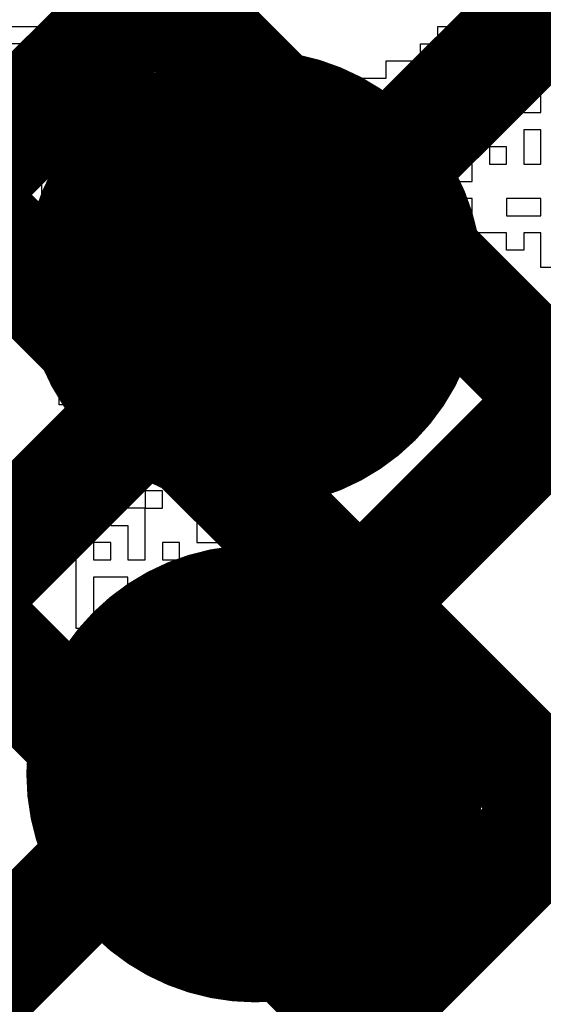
# Model space of a CAD drawing. Header units: millimetres. Extents: x 3.06 to 5.82, y 1.29 to 3.84.
# Tile 52 of 244: x 4.7848 to 4.821, y 1.7259 to 1.794. Entities that reach past the tile are written whole.
import ezdxf

# ---------------------------------------------------------------- set-up
doc = ezdxf.new("R2010")
doc.units = ezdxf.units.MM
doc.header["$MEASUREMENT"] = 0
for name, color, linetype in [('BottomLayer', 5, 'Continuous'), ('BottomSolder', 6, 'Continuous'), ('MultiLayer', 9, 'Continuous'), ('TopLayer', 1, 'Continuous'), ('TopOverlay', 2, 'Continuous'), ('TopSolder', 216, 'Continuous'), ('ViaHoleLayer', 16, 'Continuous')]:
    doc.layers.add(name, color=color, linetype=linetype)

msp = doc.modelspace()

# ---------------------------------------------------------------- linework, layer by layer
at = {"layer": 'BottomLayer', "const_width": 0.008}
for points in [[(4.545702, 1.491), (5.494703, 2.44)], [(4.573987, 1.491), (5.522987, 2.44)], [(4.548786, 1.956598), (5.014384, 1.491)], [(4.57707, 1.956598), (5.022308, 1.511361)], [(4.605355, 1.956598), (5.032078, 1.529875)], [(4.633639, 1.956598), (5.052246, 1.537991)], [(4.661923, 1.956598), (5.080522, 1.538)], [(4.489134, 1.491), (4.914134, 1.916)], [(4.517418, 1.491), (4.942576, 1.916157)]]:
    msp.add_lwpolyline(points, dxfattribs=at)
at = {"layer": 'BottomLayer', "const_width": 0.011811}
for points in [[(4.795089, 1.776109, 1), (4.8069, 1.776109, 1)], [(4.795206, 1.741889, 1), (4.807017, 1.741889, 1)]]:
    msp.add_lwpolyline(points, format="xyb", close=True, dxfattribs=at)
at = {"layer": 'BottomSolder', "const_width": 0.015811}
for points in [[(4.793089, 1.776109, 1), (4.8089, 1.776109, 1)], [(4.793206, 1.741889, 1), (4.809017, 1.741889, 1)]]:
    msp.add_lwpolyline(points, format="xyb", close=True, dxfattribs=at)
at = {"layer": 'MultiLayer', "const_width": 0.011811}
for points in [[(4.795089, 1.776109, 1), (4.8069, 1.776109, 1)], [(4.795206, 1.741889, 1), (4.807017, 1.741889, 1)]]:
    msp.add_lwpolyline(points, format="xyb", close=True, dxfattribs=at)
at = {"layer": 'TopLayer', "const_width": 0.008}
for points in [[(4.671, 1.947522), (4.848, 1.770522)], [(4.671, 1.919237), (4.848, 1.742237)], [(4.671, 1.890953), (4.848, 1.713953)], [(4.671, 1.862669), (4.848, 1.685669)], [(4.541, 1.542866), (4.848, 1.849866)], [(4.668173, 1.837211), (4.848, 1.657384)], [(4.541, 1.514582), (4.848, 1.821582)], [(4.541, 1.486297), (4.848, 1.793297)], [(4.541, 1.458013), (4.848, 1.765013)]]:
    msp.add_lwpolyline(points, dxfattribs=at)
at = {"layer": 'TopLayer', "const_width": 0.011811}
for points in [[(4.795089, 1.776109, 1), (4.8069, 1.776109, 1)], [(4.795206, 1.741889, 1), (4.807017, 1.741889, 1)]]:
    msp.add_lwpolyline(points, format="xyb", close=True, dxfattribs=at)
at = {"layer": 'TopOverlay'}
for p, q in [((4.78043, 1.793546), (4.787565, 1.793546)), ((4.787565, 1.793546), (4.787565, 1.792356)), ((4.788755, 1.792356), (4.788755, 1.793546)), ((4.788755, 1.793546), (4.792322, 1.793546)), ((4.792322, 1.793546), (4.792322, 1.792356)), ((4.813729, 1.792356), (4.813729, 1.793546)), ((4.813729, 1.793546), (4.814918, 1.793546)), ((4.814918, 1.793546), (4.814918, 1.792356)), ((4.816108, 1.792356), (4.816108, 1.793546)), ((4.816108, 1.793546), (4.829189, 1.793546)), ((4.786376, 1.792356), (4.781619, 1.792356)), ((4.786376, 1.791167), (4.786376, 1.792356)), ((4.787565, 1.792356), (4.788755, 1.792356)), ((4.792322, 1.792356), (4.791133, 1.792356)), ((4.791133, 1.792356), (4.791133, 1.791167)), ((4.792322, 1.792356), (4.794701, 1.792356)), ((4.792322, 1.791167), (4.792322, 1.792356)), ((4.794701, 1.792356), (4.794701, 1.791167)), ((4.81254, 1.791167), (4.81254, 1.792356)), ((4.81254, 1.792356), (4.813729, 1.792356)), ((4.814918, 1.792356), (4.816108, 1.792356)), ((4.816108, 1.792356), (4.816108, 1.791167)), ((4.817297, 1.792356), (4.816108, 1.792356)), ((4.817297, 1.791167), (4.817297, 1.792356)), ((4.820865, 1.792356), (4.819675, 1.792356)), ((4.819675, 1.792356), (4.819675, 1.791167)), ((4.820865, 1.791167), (4.820865, 1.792356)), ((4.781619, 1.791167), (4.786376, 1.791167)), ((4.789944, 1.791167), (4.787565, 1.791167)), ((4.787565, 1.791167), (4.787565, 1.789978)), ((4.789944, 1.789978), (4.789944, 1.791167)), ((4.791133, 1.791167), (4.792322, 1.791167)), ((4.794701, 1.791167), (4.797079, 1.791167)), ((4.797079, 1.791167), (4.797079, 1.789978)), ((4.810161, 1.789978), (4.810161, 1.791167)), ((4.810161, 1.791167), (4.81254, 1.791167)), ((4.814918, 1.791167), (4.813729, 1.791167)), ((4.813729, 1.791167), (4.813729, 1.789978)), ((4.814918, 1.789978), (4.814918, 1.791167)), ((4.816108, 1.791167), (4.817297, 1.791167)), ((4.819675, 1.791167), (4.820865, 1.791167)), ((4.787565, 1.789978), (4.787565, 1.788789)), ((4.789944, 1.788789), (4.789944, 1.789978)), ((4.794701, 1.789978), (4.793512, 1.789978)), ((4.793512, 1.789978), (4.793512, 1.788789)), ((4.794701, 1.788789), (4.794701, 1.789978)), ((4.797079, 1.789978), (4.799458, 1.789978)), ((4.799458, 1.789978), (4.799458, 1.788789)), ((4.807783, 1.788789), (4.807783, 1.789978)), ((4.807783, 1.789978), (4.810161, 1.789978)), ((4.813729, 1.789978), (4.813729, 1.788789)), ((4.814918, 1.788789), (4.814918, 1.789978)), ((4.818486, 1.789978), (4.816108, 1.789978)), ((4.816108, 1.789978), (4.816108, 1.788789)), ((4.818486, 1.788789), (4.818486, 1.789978)), ((4.786376, 1.788789), (4.783998, 1.788789)), ((4.786376, 1.7876), (4.786376, 1.788789)), ((4.787565, 1.788789), (4.789944, 1.788789)), ((4.793512, 1.788789), (4.791133, 1.788789)), ((4.791133, 1.788789), (4.791133, 1.7876)), ((4.794701, 1.7876), (4.794701, 1.788789)), ((4.797079, 1.788789), (4.79589, 1.788789)), ((4.79589, 1.788789), (4.79589, 1.7876)), ((4.797079, 1.7876), (4.797079, 1.788789)), ((4.799458, 1.788789), (4.799458, 1.7876)), ((4.806593, 1.7876), (4.806593, 1.788789)), ((4.806593, 1.788789), (4.807783, 1.788789)), ((4.81135, 1.788789), (4.808972, 1.788789)), ((4.808972, 1.788789), (4.808972, 1.7876)), ((4.81135, 1.7876), (4.81135, 1.788789)), ((4.813729, 1.788789), (4.814918, 1.788789)), ((4.816108, 1.788789), (4.818486, 1.788789)), ((4.820865, 1.788789), (4.819675, 1.788789)), ((4.819675, 1.788789), (4.819675, 1.7876)), ((4.820865, 1.7876), (4.820865, 1.788789)), ((4.785187, 1.78641), (4.785187, 1.7876)), ((4.785187, 1.7876), (4.786376, 1.7876)), ((4.789944, 1.7876), (4.788755, 1.7876)), ((4.788755, 1.7876), (4.788755, 1.78641)), ((4.789944, 1.78641), (4.789944, 1.7876)), ((4.791133, 1.7876), (4.794701, 1.7876)), ((4.79589, 1.7876), (4.797079, 1.7876)), ((4.797079, 1.7876), (4.797079, 1.78641)), ((4.799458, 1.7876), (4.797079, 1.7876)), ((4.799458, 1.7876), (4.800647, 1.7876)), ((4.799458, 1.78641), (4.799458, 1.7876)), ((4.800647, 1.7876), (4.800647, 1.78641)), ((4.806593, 1.78641), (4.806593, 1.7876)), ((4.808972, 1.7876), (4.807783, 1.7876)), ((4.807783, 1.7876), (4.807783, 1.78641)), ((4.808972, 1.7876), (4.81135, 1.7876)), ((4.808972, 1.78641), (4.808972, 1.7876)), ((4.813729, 1.7876), (4.81254, 1.7876)), ((4.81254, 1.7876), (4.81254, 1.78641)), ((4.813729, 1.78641), (4.813729, 1.7876)), ((4.816108, 1.7876), (4.814918, 1.7876)), ((4.814918, 1.7876), (4.814918, 1.78641)), ((4.816108, 1.78641), (4.816108, 1.7876)), ((4.819675, 1.7876), (4.820865, 1.7876)), ((4.782808, 1.78641), (4.785187, 1.78641)), ((4.787565, 1.78641), (4.786376, 1.78641)), ((4.786376, 1.78641), (4.786376, 1.785221)), ((4.787565, 1.785221), (4.787565, 1.78641)), ((4.788755, 1.78641), (4.788755, 1.785221)), ((4.789944, 1.785221), (4.789944, 1.78641)), ((4.792322, 1.78641), (4.791133, 1.78641)), ((4.791133, 1.78641), (4.791133, 1.785221)), ((4.792322, 1.785221), (4.792322, 1.78641)), ((4.79589, 1.78641), (4.794701, 1.78641)), ((4.794701, 1.78641), (4.794701, 1.785221)), ((4.79589, 1.785221), (4.79589, 1.78641)), ((4.797079, 1.78641), (4.799458, 1.78641)), ((4.800647, 1.78641), (4.801836, 1.78641)), ((4.801836, 1.78641), (4.801836, 1.785221)), ((4.804215, 1.785221), (4.804215, 1.78641)), ((4.804215, 1.78641), (4.806593, 1.78641)), ((4.807783, 1.78641), (4.808972, 1.78641)), ((4.81135, 1.78641), (4.810161, 1.78641)), ((4.810161, 1.78641), (4.810161, 1.785221)), ((4.81135, 1.785221), (4.81135, 1.78641)), ((4.81254, 1.78641), (4.813729, 1.78641)), ((4.814918, 1.78641), (4.816108, 1.78641)), ((4.820865, 1.78641), (4.819675, 1.78641)), ((4.819675, 1.78641), (4.819675, 1.785221)), ((4.820865, 1.785221), (4.820865, 1.78641)), ((4.786376, 1.785221), (4.785187, 1.785221)), ((4.785187, 1.785221), (4.785187, 1.784032)), ((4.786376, 1.785221), (4.787565, 1.785221)), ((4.786376, 1.784032), (4.786376, 1.785221)), ((4.787565, 1.785221), (4.787565, 1.784032)), ((4.788755, 1.785221), (4.787565, 1.785221)), ((4.788755, 1.785221), (4.789944, 1.785221)), ((4.788755, 1.784032), (4.788755, 1.785221)), ((4.791133, 1.785221), (4.792322, 1.785221)), ((4.794701, 1.785221), (4.79589, 1.785221)), ((4.798269, 1.785221), (4.797079, 1.785221)), ((4.797079, 1.785221), (4.797079, 1.784032)), ((4.798269, 1.784032), (4.798269, 1.785221)), ((4.800647, 1.785221), (4.799458, 1.785221)), ((4.799458, 1.785221), (4.799458, 1.784032)), ((4.800647, 1.784032), (4.800647, 1.785221)), ((4.801836, 1.785221), (4.801836, 1.784032)), ((4.804215, 1.784032), (4.804215, 1.785221)), ((4.806593, 1.785221), (4.805404, 1.785221)), ((4.805404, 1.785221), (4.805404, 1.784032)), ((4.806593, 1.784032), (4.806593, 1.785221)), ((4.810161, 1.785221), (4.810161, 1.784032)), ((4.81135, 1.784032), (4.81135, 1.785221)), ((4.818486, 1.785221), (4.817297, 1.785221)), ((4.817297, 1.785221), (4.817297, 1.784032)), ((4.818486, 1.784032), (4.818486, 1.785221)), ((4.819675, 1.785221), (4.819675, 1.784032)), ((4.820865, 1.784032), (4.820865, 1.785221)), ((4.785187, 1.784032), (4.785187, 1.782842)), ((4.786376, 1.782842), (4.786376, 1.784032)), ((4.787565, 1.784032), (4.788755, 1.784032)), ((4.791133, 1.784032), (4.789944, 1.784032)), ((4.789944, 1.784032), (4.789944, 1.782842)), ((4.791133, 1.782842), (4.791133, 1.784032)), ((4.79589, 1.784032), (4.792322, 1.784032)), ((4.792322, 1.784032), (4.792322, 1.782842)), ((4.79589, 1.782842), (4.79589, 1.784032)), ((4.797079, 1.784032), (4.798269, 1.784032)), ((4.799458, 1.784032), (4.800647, 1.784032)), ((4.800647, 1.784032), (4.800647, 1.782842)), ((4.801836, 1.784032), (4.800647, 1.784032)), ((4.801836, 1.784032), (4.804215, 1.784032)), ((4.801836, 1.782842), (4.801836, 1.784032)), ((4.804215, 1.784032), (4.804215, 1.782842)), ((4.805404, 1.784032), (4.804215, 1.784032)), ((4.805404, 1.782842), (4.805404, 1.784032)), ((4.805404, 1.784032), (4.806593, 1.784032)), ((4.808972, 1.784032), (4.807783, 1.784032)), ((4.807783, 1.784032), (4.807783, 1.782842)), ((4.808972, 1.782842), (4.808972, 1.784032)), ((4.810161, 1.784032), (4.81135, 1.784032)), ((4.816108, 1.784032), (4.813729, 1.784032)), ((4.813729, 1.784032), (4.813729, 1.782842)), ((4.816108, 1.782842), (4.816108, 1.784032)), ((4.817297, 1.784032), (4.818486, 1.784032)), ((4.819675, 1.784032), (4.820865, 1.784032)), ((4.785187, 1.782842), (4.785187, 1.781653)), ((4.786376, 1.781653), (4.786376, 1.782842)), ((4.789944, 1.782842), (4.791133, 1.782842)), ((4.792322, 1.782842), (4.792322, 1.781653)), ((4.793512, 1.781653), (4.793512, 1.782842)), ((4.793512, 1.782842), (4.79589, 1.782842)), ((4.799458, 1.782842), (4.798269, 1.782842)), ((4.798269, 1.782842), (4.798269, 1.781653)), ((4.799458, 1.781653), (4.799458, 1.782842)), ((4.800647, 1.782842), (4.801836, 1.782842)), ((4.804215, 1.782842), (4.805404, 1.782842)), ((4.807783, 1.782842), (4.808972, 1.782842)), ((4.808972, 1.782842), (4.808972, 1.781653)), ((4.81135, 1.782842), (4.808972, 1.782842)), ((4.81135, 1.781653), (4.81135, 1.782842)), ((4.813729, 1.782842), (4.816108, 1.782842)), ((4.785187, 1.781653), (4.785187, 1.780464)), ((4.786376, 1.780464), (4.786376, 1.781653)), ((4.788755, 1.781653), (4.787565, 1.781653)), ((4.787565, 1.781653), (4.787565, 1.780464)), ((4.788755, 1.780464), (4.788755, 1.781653)), ((4.791133, 1.781653), (4.789944, 1.781653)), ((4.789944, 1.781653), (4.789944, 1.780464)), ((4.791133, 1.780464), (4.791133, 1.781653)), ((4.792322, 1.781653), (4.793512, 1.781653)), ((4.793512, 1.781653), (4.793512, 1.780464)), ((4.794701, 1.781653), (4.793512, 1.781653)), ((4.794701, 1.780464), (4.794701, 1.781653)), ((4.798269, 1.781653), (4.797079, 1.781653)), ((4.797079, 1.781653), (4.797079, 1.780464)), ((4.799458, 1.780464), (4.799458, 1.781653)), ((4.801836, 1.781653), (4.800647, 1.781653)), ((4.800647, 1.781653), (4.800647, 1.780464)), ((4.801836, 1.780464), (4.801836, 1.781653)), ((4.806593, 1.781653), (4.804215, 1.781653)), ((4.804215, 1.781653), (4.804215, 1.780464)), ((4.806593, 1.780464), (4.806593, 1.781653)), ((4.808972, 1.781653), (4.81135, 1.781653)), ((4.816108, 1.781653), (4.813729, 1.781653)), ((4.813729, 1.781653), (4.813729, 1.780464)), ((4.816108, 1.780464), (4.816108, 1.781653)), ((4.820865, 1.781653), (4.818486, 1.781653)), ((4.818486, 1.781653), (4.818486, 1.780464)), ((4.820865, 1.780464), (4.820865, 1.781653)), ((4.785187, 1.780464), (4.786376, 1.780464)), ((4.786376, 1.780464), (4.786376, 1.779275)), ((4.787565, 1.780464), (4.786376, 1.780464)), ((4.787565, 1.779275), (4.787565, 1.780464)), ((4.787565, 1.780464), (4.788755, 1.780464)), ((4.788755, 1.780464), (4.788755, 1.779275)), ((4.789944, 1.780464), (4.788755, 1.780464)), ((4.789944, 1.780464), (4.791133, 1.780464)), ((4.789944, 1.779275), (4.789944, 1.780464)), ((4.791133, 1.780464), (4.791133, 1.779275)), ((4.792322, 1.780464), (4.791133, 1.780464)), ((4.792322, 1.779275), (4.792322, 1.780464)), ((4.793512, 1.780464), (4.794701, 1.780464)), ((4.797079, 1.780464), (4.799458, 1.780464)), ((4.800647, 1.780464), (4.801836, 1.780464)), ((4.804215, 1.780464), (4.806593, 1.780464)), ((4.81135, 1.780464), (4.810161, 1.780464)), ((4.810161, 1.780464), (4.810161, 1.779275)), ((4.81135, 1.779275), (4.81135, 1.780464)), ((4.813729, 1.780464), (4.813729, 1.779275)), ((4.814918, 1.779275), (4.814918, 1.780464)), ((4.814918, 1.780464), (4.816108, 1.780464)), ((4.818486, 1.780464), (4.820865, 1.780464)), ((4.785187, 1.779275), (4.782808, 1.779275)), ((4.785187, 1.778085), (4.785187, 1.779275)), ((4.786376, 1.779275), (4.787565, 1.779275)), ((4.788755, 1.779275), (4.788755, 1.778085)), ((4.789944, 1.778085), (4.789944, 1.779275)), ((4.791133, 1.779275), (4.792322, 1.779275)), ((4.797079, 1.779275), (4.794701, 1.779275)), ((4.794701, 1.779275), (4.794701, 1.778085)), ((4.797079, 1.778085), (4.797079, 1.779275)), ((4.800647, 1.779275), (4.799458, 1.779275)), ((4.799458, 1.779275), (4.799458, 1.778085)), ((4.800647, 1.778085), (4.800647, 1.779275)), ((4.803026, 1.779275), (4.801836, 1.779275)), ((4.801836, 1.779275), (4.801836, 1.778085)), ((4.803026, 1.778085), (4.803026, 1.779275)), ((4.805404, 1.779275), (4.804215, 1.779275)), ((4.804215, 1.779275), (4.804215, 1.778085)), ((4.805404, 1.778085), (4.805404, 1.779275)), ((4.808972, 1.779275), (4.806593, 1.779275)), ((4.806593, 1.779275), (4.806593, 1.778085)), ((4.808972, 1.778085), (4.808972, 1.779275)), ((4.810161, 1.779275), (4.81135, 1.779275)), ((4.813729, 1.779275), (4.81135, 1.779275)), ((4.81135, 1.779275), (4.81135, 1.778085)), ((4.818486, 1.779275), (4.814918, 1.779275)), ((4.818486, 1.778085), (4.818486, 1.779275)), ((4.820865, 1.779275), (4.819675, 1.779275)), ((4.819675, 1.779275), (4.819675, 1.778085)), ((4.820865, 1.778085), (4.820865, 1.779275)), ((4.785187, 1.776896), (4.785187, 1.778085)), ((4.788755, 1.778085), (4.787565, 1.778085)), ((4.787565, 1.778085), (4.787565, 1.776896)), ((4.788755, 1.778085), (4.789944, 1.778085)), ((4.788755, 1.776896), (4.788755, 1.778085)), ((4.794701, 1.778085), (4.791133, 1.778085)), ((4.791133, 1.778085), (4.791133, 1.776896)), ((4.794701, 1.778085), (4.797079, 1.778085)), ((4.794701, 1.776896), (4.794701, 1.778085)), ((4.799458, 1.778085), (4.798269, 1.778085)), ((4.798269, 1.778085), (4.798269, 1.776896)), ((4.799458, 1.778085), (4.800647, 1.778085)), ((4.799458, 1.776896), (4.799458, 1.778085)), ((4.801836, 1.778085), (4.803026, 1.778085)), ((4.804215, 1.778085), (4.805404, 1.778085)), ((4.806593, 1.778085), (4.806593, 1.776896)), ((4.81135, 1.778085), (4.808972, 1.778085)), ((4.819675, 1.778085), (4.818486, 1.778085)), ((4.820865, 1.776896), (4.820865, 1.778085)), ((4.787565, 1.776896), (4.785187, 1.776896)), ((4.787565, 1.775707), (4.787565, 1.776896)), ((4.787565, 1.776896), (4.788755, 1.776896)), ((4.788755, 1.776896), (4.788755, 1.775707)), ((4.789944, 1.776896), (4.788755, 1.776896)), ((4.789944, 1.775707), (4.789944, 1.776896)), ((4.791133, 1.776896), (4.794701, 1.776896)), ((4.798269, 1.776896), (4.79589, 1.776896)), ((4.79589, 1.776896), (4.79589, 1.775707)), ((4.798269, 1.776896), (4.799458, 1.776896)), ((4.798269, 1.775707), (4.798269, 1.776896)), ((4.801836, 1.776896), (4.800647, 1.776896)), ((4.800647, 1.776896), (4.800647, 1.775707)), ((4.801836, 1.775707), (4.801836, 1.776896)), ((4.805404, 1.776896), (4.804215, 1.776896)), ((4.804215, 1.776896), (4.804215, 1.775707)), ((4.805404, 1.775707), (4.805404, 1.776896)), ((4.806593, 1.776896), (4.807783, 1.776896)), ((4.807783, 1.776896), (4.807783, 1.775707)), ((4.822054, 1.776896), (4.820865, 1.776896)), ((4.786376, 1.774518), (4.786376, 1.775707)), ((4.786376, 1.775707), (4.787565, 1.775707)), ((4.788755, 1.775707), (4.788755, 1.774518)), ((4.789944, 1.774518), (4.789944, 1.775707)), ((4.79589, 1.775707), (4.798269, 1.775707)), ((4.800647, 1.775707), (4.799458, 1.775707)), ((4.799458, 1.775707), (4.799458, 1.774518)), ((4.800647, 1.774518), (4.800647, 1.775707)), ((4.800647, 1.775707), (4.801836, 1.775707)), ((4.801836, 1.775707), (4.801836, 1.774518)), ((4.804215, 1.775707), (4.801836, 1.775707)), ((4.804215, 1.775707), (4.805404, 1.775707)), ((4.804215, 1.774518), (4.804215, 1.775707)), ((4.807783, 1.775707), (4.807783, 1.774518)), ((4.788755, 1.774518), (4.786376, 1.774518)), ((4.788755, 1.773328), (4.788755, 1.774518)), ((4.788755, 1.774518), (4.789944, 1.774518)), ((4.793512, 1.774518), (4.791133, 1.774518)), ((4.791133, 1.774518), (4.791133, 1.773328)), ((4.793512, 1.773328), (4.793512, 1.774518)), ((4.797079, 1.774518), (4.794701, 1.774518)), ((4.794701, 1.774518), (4.794701, 1.773328)), ((4.797079, 1.773328), (4.797079, 1.774518)), ((4.799458, 1.774518), (4.800647, 1.774518)), ((4.801836, 1.774518), (4.801836, 1.773328)), ((4.804215, 1.773328), (4.804215, 1.774518)), ((4.807783, 1.774518), (4.806593, 1.774518)), ((4.806593, 1.774518), (4.806593, 1.773328)), ((4.787565, 1.772139), (4.787565, 1.773328)), ((4.787565, 1.773328), (4.788755, 1.773328)), ((4.788755, 1.773328), (4.788755, 1.772139)), ((4.789944, 1.773328), (4.788755, 1.773328)), ((4.789944, 1.772139), (4.789944, 1.773328)), ((4.791133, 1.773328), (4.793512, 1.773328)), ((4.794701, 1.773328), (4.79589, 1.773328)), ((4.79589, 1.773328), (4.79589, 1.772139)), ((4.797079, 1.772139), (4.797079, 1.773328)), ((4.801836, 1.773328), (4.800647, 1.773328)), ((4.800647, 1.773328), (4.800647, 1.772139)), ((4.801836, 1.773328), (4.804215, 1.773328)), ((4.801836, 1.772139), (4.801836, 1.773328)), ((4.804215, 1.773328), (4.804215, 1.772139)), ((4.805404, 1.773328), (4.804215, 1.773328)), ((4.805404, 1.772139), (4.805404, 1.773328)), ((4.806593, 1.773328), (4.806593, 1.772139)), ((4.787565, 1.77095), (4.787565, 1.772139)), ((4.788755, 1.772139), (4.788755, 1.77095)), ((4.789944, 1.77095), (4.789944, 1.772139)), ((4.794701, 1.772139), (4.792322, 1.772139)), ((4.792322, 1.772139), (4.792322, 1.77095)), ((4.794701, 1.77095), (4.794701, 1.772139)), ((4.79589, 1.772139), (4.79589, 1.77095)), ((4.797079, 1.77095), (4.797079, 1.772139)), ((4.799458, 1.772139), (4.798269, 1.772139)), ((4.798269, 1.772139), (4.798269, 1.77095)), ((4.799458, 1.77095), (4.799458, 1.772139)), ((4.800647, 1.772139), (4.801836, 1.772139)), ((4.804215, 1.772139), (4.805404, 1.772139)), ((4.806593, 1.772139), (4.806593, 1.77095)), ((4.788755, 1.77095), (4.787565, 1.77095)), ((4.788755, 1.769761), (4.788755, 1.77095)), ((4.788755, 1.77095), (4.789944, 1.77095)), ((4.792322, 1.77095), (4.793512, 1.77095)), ((4.793512, 1.77095), (4.793512, 1.769761)), ((4.794701, 1.769761), (4.794701, 1.77095)), ((4.79589, 1.77095), (4.797079, 1.77095)), ((4.798269, 1.77095), (4.798269, 1.769761)), ((4.799458, 1.769761), (4.799458, 1.77095)), ((4.801836, 1.77095), (4.800647, 1.77095)), ((4.800647, 1.77095), (4.800647, 1.769761)), ((4.801836, 1.769761), (4.801836, 1.77095)), ((4.806593, 1.77095), (4.805404, 1.77095)), ((4.805404, 1.77095), (4.805404, 1.769761)), ((4.788755, 1.768571), (4.788755, 1.769761)), ((4.792322, 1.769761), (4.789944, 1.769761)), ((4.789944, 1.769761), (4.789944, 1.768571)), ((4.792322, 1.768571), (4.792322, 1.769761)), ((4.793512, 1.769761), (4.794701, 1.769761)), ((4.798269, 1.769761), (4.797079, 1.769761)), ((4.797079, 1.769761), (4.797079, 1.768571)), ((4.798269, 1.769761), (4.799458, 1.769761)), ((4.798269, 1.768571), (4.798269, 1.769761)), ((4.800647, 1.769761), (4.801836, 1.769761)), ((4.804215, 1.769761), (4.803026, 1.769761)), ((4.803026, 1.769761), (4.803026, 1.768571)), ((4.804215, 1.768571), (4.804215, 1.769761)), ((4.805404, 1.769761), (4.805404, 1.768571)), ((4.787565, 1.767382), (4.787565, 1.768571)), ((4.787565, 1.768571), (4.788755, 1.768571)), ((4.789944, 1.768571), (4.789944, 1.767382)), ((4.792322, 1.767382), (4.792322, 1.768571)), ((4.797079, 1.768571), (4.794701, 1.768571)), ((4.794701, 1.768571), (4.794701, 1.767382)), ((4.797079, 1.768571), (4.798269, 1.768571)), ((4.797079, 1.767382), (4.797079, 1.768571)), ((4.801836, 1.768571), (4.800647, 1.768571)), ((4.800647, 1.768571), (4.800647, 1.767382)), ((4.801836, 1.767382), (4.801836, 1.768571)), ((4.803026, 1.768571), (4.804215, 1.768571)), ((4.805404, 1.768571), (4.805404, 1.767382)), ((4.788755, 1.767382), (4.787565, 1.767382)), ((4.788755, 1.766193), (4.788755, 1.767382)), ((4.789944, 1.767382), (4.792322, 1.767382)), ((4.794701, 1.767382), (4.797079, 1.767382)), ((4.799458, 1.767382), (4.798269, 1.767382)), ((4.798269, 1.767382), (4.798269, 1.766193)), ((4.799458, 1.766193), (4.799458, 1.767382)), ((4.800647, 1.767382), (4.801836, 1.767382)), ((4.805404, 1.767382), (4.804215, 1.767382)), ((4.804215, 1.767382), (4.804215, 1.766193)), ((4.789944, 1.766193), (4.788755, 1.766193)), ((4.789944, 1.765004), (4.789944, 1.766193)), ((4.792322, 1.766193), (4.791133, 1.766193)), ((4.791133, 1.766193), (4.791133, 1.765004)), ((4.792322, 1.765004), (4.792322, 1.766193)), ((4.79589, 1.766193), (4.793512, 1.766193)), ((4.793512, 1.766193), (4.793512, 1.765004)), ((4.79589, 1.765004), (4.79589, 1.766193)), ((4.798269, 1.766193), (4.799458, 1.766193)), ((4.801836, 1.766193), (4.800647, 1.766193)), ((4.800647, 1.766193), (4.800647, 1.765004)), ((4.801836, 1.765004), (4.801836, 1.766193)), ((4.804215, 1.766193), (4.805404, 1.766193)), ((4.805404, 1.766193), (4.805404, 1.765004)), ((4.789944, 1.763814), (4.789944, 1.765004)), ((4.791133, 1.765004), (4.792322, 1.765004)), ((4.793512, 1.765004), (4.79589, 1.765004)), ((4.799458, 1.765004), (4.797079, 1.765004)), ((4.797079, 1.765004), (4.797079, 1.763814)), ((4.799458, 1.763814), (4.799458, 1.765004)), ((4.800647, 1.765004), (4.800647, 1.763814)), ((4.801836, 1.763814), (4.801836, 1.765004)), ((4.804215, 1.765004), (4.803026, 1.765004)), ((4.803026, 1.765004), (4.803026, 1.763814)), ((4.804215, 1.763814), (4.804215, 1.765004)), ((4.805404, 1.765004), (4.806593, 1.765004)), ((4.806593, 1.765004), (4.806593, 1.763814)), ((4.788755, 1.762625), (4.788755, 1.763814)), ((4.788755, 1.763814), (4.789944, 1.763814)), ((4.793512, 1.763814), (4.791133, 1.763814)), ((4.791133, 1.763814), (4.791133, 1.762625)), ((4.793512, 1.762625), (4.793512, 1.763814)), ((4.797079, 1.763814), (4.794701, 1.763814)), ((4.794701, 1.763814), (4.794701, 1.762625)), ((4.797079, 1.763814), (4.799458, 1.763814)), ((4.797079, 1.762625), (4.797079, 1.763814)), ((4.800647, 1.763814), (4.801836, 1.763814)), ((4.801836, 1.763814), (4.801836, 1.762625)), ((4.803026, 1.763814), (4.801836, 1.763814)), ((4.803026, 1.763814), (4.804215, 1.763814)), ((4.803026, 1.762625), (4.803026, 1.763814)), ((4.806593, 1.763814), (4.805404, 1.763814)), ((4.805404, 1.763814), (4.805404, 1.762625)), ((4.789944, 1.762625), (4.788755, 1.762625)), ((4.789944, 1.761436), (4.789944, 1.762625)), ((4.791133, 1.762625), (4.793512, 1.762625)), ((4.794701, 1.762625), (4.797079, 1.762625)), ((4.800647, 1.762625), (4.799458, 1.762625)), ((4.799458, 1.762625), (4.799458, 1.761436)), ((4.800647, 1.761436), (4.800647, 1.762625)), ((4.801836, 1.762625), (4.803026, 1.762625)), ((4.805404, 1.762625), (4.804215, 1.762625)), ((4.804215, 1.762625), (4.804215, 1.761436)), ((4.789944, 1.760247), (4.789944, 1.761436)), ((4.794701, 1.761436), (4.793512, 1.761436)), ((4.793512, 1.761436), (4.793512, 1.760247)), ((4.794701, 1.760247), (4.794701, 1.761436)), ((4.798269, 1.761436), (4.797079, 1.761436)), ((4.797079, 1.761436), (4.797079, 1.760247)), ((4.798269, 1.760247), (4.798269, 1.761436)), ((4.799458, 1.761436), (4.800647, 1.761436)), ((4.803026, 1.761436), (4.801836, 1.761436)), ((4.801836, 1.761436), (4.801836, 1.760247)), ((4.803026, 1.760247), (4.803026, 1.761436)), ((4.804215, 1.761436), (4.805404, 1.761436)), ((4.805404, 1.761436), (4.805404, 1.760247)), ((4.788755, 1.759057), (4.788755, 1.760247)), ((4.788755, 1.760247), (4.789944, 1.760247)), ((4.793512, 1.760247), (4.791133, 1.760247)), ((4.791133, 1.760247), (4.791133, 1.759057)), ((4.793512, 1.760247), (4.794701, 1.760247)), ((4.793512, 1.759057), (4.793512, 1.760247)), ((4.797079, 1.760247), (4.797079, 1.759057)), ((4.798269, 1.759057), (4.798269, 1.760247)), ((4.800647, 1.760247), (4.799458, 1.760247)), ((4.799458, 1.760247), (4.799458, 1.759057)), ((4.800647, 1.759057), (4.800647, 1.760247)), ((4.801836, 1.760247), (4.803026, 1.760247)), ((4.805404, 1.760247), (4.805404, 1.759057)), ((4.788755, 1.757868), (4.788755, 1.759057)), ((4.791133, 1.759057), (4.792322, 1.759057)), ((4.792322, 1.759057), (4.792322, 1.757868)), ((4.793512, 1.757868), (4.793512, 1.759057)), ((4.797079, 1.759057), (4.797079, 1.757868)), ((4.799458, 1.759057), (4.798269, 1.759057)), ((4.799458, 1.759057), (4.800647, 1.759057)), ((4.799458, 1.757868), (4.799458, 1.759057)), ((4.805404, 1.759057), (4.804215, 1.759057)), ((4.804215, 1.759057), (4.804215, 1.757868)), ((4.805404, 1.759057), (4.806593, 1.759057)), ((4.805404, 1.757868), (4.805404, 1.759057)), ((4.806593, 1.759057), (4.806593, 1.757868)), ((4.788755, 1.756679), (4.788755, 1.757868)), ((4.791133, 1.757868), (4.789944, 1.757868)), ((4.789944, 1.757868), (4.789944, 1.756679)), ((4.791133, 1.756679), (4.791133, 1.757868)), ((4.792322, 1.757868), (4.792322, 1.756679)), ((4.793512, 1.756679), (4.793512, 1.757868)), ((4.79589, 1.757868), (4.794701, 1.757868)), ((4.794701, 1.757868), (4.794701, 1.756679)), ((4.79589, 1.756679), (4.79589, 1.757868)), ((4.797079, 1.757868), (4.799458, 1.757868)), ((4.803026, 1.757868), (4.801836, 1.757868)), ((4.801836, 1.757868), (4.801836, 1.756679)), ((4.803026, 1.756679), (4.803026, 1.757868)), ((4.804215, 1.757868), (4.805404, 1.757868)), ((4.806593, 1.757868), (4.805404, 1.757868)), ((4.805404, 1.757868), (4.805404, 1.756679)), ((4.788755, 1.755489), (4.788755, 1.756679)), ((4.789944, 1.756679), (4.791133, 1.756679)), ((4.792322, 1.756679), (4.793512, 1.756679)), ((4.794701, 1.756679), (4.79589, 1.756679)), ((4.798269, 1.756679), (4.797079, 1.756679)), ((4.797079, 1.756679), (4.797079, 1.755489)), ((4.798269, 1.755489), (4.798269, 1.756679)), ((4.800647, 1.756679), (4.799458, 1.756679)), ((4.799458, 1.756679), (4.799458, 1.755489)), ((4.800647, 1.755489), (4.800647, 1.756679)), ((4.801836, 1.756679), (4.803026, 1.756679)), ((4.805404, 1.756679), (4.805404, 1.755489)), ((4.788755, 1.7543), (4.788755, 1.755489)), ((4.792322, 1.755489), (4.789944, 1.755489)), ((4.789944, 1.755489), (4.789944, 1.7543)), ((4.792322, 1.7543), (4.792322, 1.755489)), ((4.79589, 1.755489), (4.793512, 1.755489)), ((4.793512, 1.755489), (4.793512, 1.7543)), ((4.79589, 1.7543), (4.79589, 1.755489)), ((4.797079, 1.755489), (4.798269, 1.755489)), ((4.799458, 1.755489), (4.799458, 1.7543)), ((4.800647, 1.7543), (4.800647, 1.755489)), ((4.804215, 1.755489), (4.801836, 1.755489)), ((4.801836, 1.755489), (4.801836, 1.7543)), ((4.804215, 1.7543), (4.804215, 1.755489)), ((4.805404, 1.755489), (4.805404, 1.7543)), ((4.788755, 1.753111), (4.788755, 1.7543)), ((4.789944, 1.7543), (4.789944, 1.753111)), ((4.792322, 1.753111), (4.792322, 1.7543)), ((4.793512, 1.7543), (4.79589, 1.7543)), ((4.798269, 1.7543), (4.797079, 1.7543)), ((4.797079, 1.7543), (4.797079, 1.753111)), ((4.798269, 1.753111), (4.798269, 1.7543)), ((4.799458, 1.7543), (4.800647, 1.7543)), ((4.801836, 1.7543), (4.803026, 1.7543)), ((4.803026, 1.7543), (4.803026, 1.753111)), ((4.804215, 1.753111), (4.804215, 1.7543)), ((4.805404, 1.7543), (4.806593, 1.7543)), ((4.806593, 1.7543), (4.806593, 1.753111)), ((4.788755, 1.751922), (4.788755, 1.753111)), ((4.789944, 1.753111), (4.792322, 1.753111)), ((4.79589, 1.753111), (4.794701, 1.753111)), ((4.794701, 1.753111), (4.794701, 1.751922)), ((4.79589, 1.751922), (4.79589, 1.753111)), ((4.797079, 1.753111), (4.797079, 1.751922)), ((4.799458, 1.753111), (4.798269, 1.753111)), ((4.799458, 1.751922), (4.799458, 1.753111)), ((4.801836, 1.753111), (4.800647, 1.753111)), ((4.800647, 1.753111), (4.800647, 1.751922)), ((4.801836, 1.751922), (4.801836, 1.753111)), ((4.803026, 1.753111), (4.804215, 1.753111)), ((4.806593, 1.753111), (4.805404, 1.753111)), ((4.805404, 1.753111), (4.805404, 1.751922)), ((4.789944, 1.751922), (4.788755, 1.751922)), ((4.789944, 1.750733), (4.789944, 1.751922)), ((4.793512, 1.751922), (4.792322, 1.751922)), ((4.792322, 1.751922), (4.792322, 1.750733)), ((4.793512, 1.750733), (4.793512, 1.751922)), ((4.794701, 1.751922), (4.79589, 1.751922)), ((4.797079, 1.751922), (4.799458, 1.751922)), ((4.800647, 1.751922), (4.801836, 1.751922)), ((4.805404, 1.751922), (4.805404, 1.750733)), ((4.789944, 1.749543), (4.789944, 1.750733)), ((4.792322, 1.750733), (4.792322, 1.749543)), ((4.793512, 1.749543), (4.793512, 1.750733)), ((4.797079, 1.750733), (4.794701, 1.750733)), ((4.794701, 1.750733), (4.794701, 1.749543)), ((4.797079, 1.749543), (4.797079, 1.750733)), ((4.800647, 1.750733), (4.799458, 1.750733)), ((4.799458, 1.750733), (4.799458, 1.749543)), ((4.800647, 1.749543), (4.800647, 1.750733)), ((4.803026, 1.750733), (4.801836, 1.750733)), ((4.801836, 1.750733), (4.801836, 1.749543)), ((4.803026, 1.749543), (4.803026, 1.750733)), ((4.805404, 1.750733), (4.804215, 1.750733)), ((4.804215, 1.750733), (4.804215, 1.749543)), ((4.788755, 1.748354), (4.788755, 1.749543)), ((4.788755, 1.749543), (4.789944, 1.749543)), ((4.792322, 1.749543), (4.791133, 1.749543)), ((4.791133, 1.749543), (4.791133, 1.748354)), ((4.792322, 1.749543), (4.793512, 1.749543)), ((4.792322, 1.748354), (4.792322, 1.749543)), ((4.793512, 1.749543), (4.793512, 1.748354)), ((4.794701, 1.749543), (4.793512, 1.749543)), ((4.794701, 1.749543), (4.79589, 1.749543)), ((4.794701, 1.748354), (4.794701, 1.749543)), ((4.79589, 1.749543), (4.79589, 1.748354)), ((4.797079, 1.748354), (4.797079, 1.749543)), ((4.799458, 1.749543), (4.799458, 1.748354)), ((4.801836, 1.749543), (4.800647, 1.749543)), ((4.801836, 1.749543), (4.803026, 1.749543)), ((4.801836, 1.748354), (4.801836, 1.749543)), ((4.804215, 1.749543), (4.806593, 1.749543)), ((4.806593, 1.749543), (4.806593, 1.748354)), ((4.789944, 1.748354), (4.788755, 1.748354)), ((4.789944, 1.747165), (4.789944, 1.748354)), ((4.791133, 1.748354), (4.792322, 1.748354)), ((4.793512, 1.748354), (4.794701, 1.748354)), ((4.79589, 1.748354), (4.797079, 1.748354)), ((4.799458, 1.748354), (4.801836, 1.748354)), ((4.806593, 1.748354), (4.804215, 1.748354)), ((4.804215, 1.748354), (4.804215, 1.747165)), ((4.789944, 1.745975), (4.789944, 1.747165)), ((4.79589, 1.747165), (4.794701, 1.747165)), ((4.794701, 1.747165), (4.794701, 1.745975)), ((4.79589, 1.745975), (4.79589, 1.747165)), ((4.798269, 1.747165), (4.797079, 1.747165)), ((4.797079, 1.747165), (4.797079, 1.745975)), ((4.798269, 1.745975), (4.798269, 1.747165)), ((4.801836, 1.747165), (4.799458, 1.747165)), ((4.799458, 1.747165), (4.799458, 1.745975)), ((4.801836, 1.745975), (4.801836, 1.747165)), ((4.804215, 1.747165), (4.805404, 1.747165)), ((4.805404, 1.747165), (4.805404, 1.745975)), ((4.788755, 1.744786), (4.788755, 1.745975)), ((4.788755, 1.745975), (4.789944, 1.745975)), ((4.793512, 1.745975), (4.791133, 1.745975)), ((4.791133, 1.745975), (4.791133, 1.744786)), ((4.793512, 1.744786), (4.793512, 1.745975)), ((4.794701, 1.745975), (4.79589, 1.745975)), ((4.797079, 1.745975), (4.797079, 1.744786)), ((4.798269, 1.744786), (4.798269, 1.745975)), ((4.799458, 1.745975), (4.801836, 1.745975)), ((4.804215, 1.745975), (4.803026, 1.745975)), ((4.803026, 1.745975), (4.803026, 1.744786)), ((4.804215, 1.744786), (4.804215, 1.745975)), ((4.805404, 1.745975), (4.805404, 1.744786)), ((4.788755, 1.743597), (4.788755, 1.744786)), ((4.791133, 1.744786), (4.793512, 1.744786)), ((4.793512, 1.744786), (4.793512, 1.743597)), ((4.79589, 1.744786), (4.793512, 1.744786)), ((4.79589, 1.743597), (4.79589, 1.744786)), ((4.797079, 1.744786), (4.798269, 1.744786)), ((4.803026, 1.744786), (4.800647, 1.744786)), ((4.800647, 1.744786), (4.800647, 1.743597)), ((4.804215, 1.743597), (4.804215, 1.744786)), ((4.805404, 1.744786), (4.806593, 1.744786)), ((4.806593, 1.744786), (4.806593, 1.743597)), ((4.789944, 1.743597), (4.788755, 1.743597)), ((4.789944, 1.742408), (4.789944, 1.743597)), ((4.792322, 1.743597), (4.791133, 1.743597)), ((4.791133, 1.743597), (4.791133, 1.742408)), ((4.792322, 1.742408), (4.792322, 1.743597)), ((4.793512, 1.743597), (4.79589, 1.743597)), ((4.798269, 1.743597), (4.797079, 1.743597)), ((4.797079, 1.743597), (4.797079, 1.742408)), ((4.798269, 1.742408), (4.798269, 1.743597)), ((4.800647, 1.743597), (4.799458, 1.743597)), ((4.799458, 1.743597), (4.799458, 1.742408)), ((4.800647, 1.743597), (4.804215, 1.743597)), ((4.800647, 1.742408), (4.800647, 1.743597)), ((4.806593, 1.743597), (4.805404, 1.743597)), ((4.805404, 1.743597), (4.805404, 1.742408)), ((4.788755, 1.741219), (4.788755, 1.742408)), ((4.788755, 1.742408), (4.789944, 1.742408)), ((4.791133, 1.742408), (4.792322, 1.742408)), ((4.79589, 1.742408), (4.794701, 1.742408)), ((4.794701, 1.742408), (4.794701, 1.741219)), ((4.79589, 1.741219), (4.79589, 1.742408)), ((4.797079, 1.742408), (4.798269, 1.742408)), ((4.799458, 1.742408), (4.800647, 1.742408)), ((4.803026, 1.742408), (4.801836, 1.742408)), ((4.801836, 1.742408), (4.801836, 1.741219)), ((4.803026, 1.741219), (4.803026, 1.742408)), ((4.805404, 1.742408), (4.805404, 1.741219)), ((4.788755, 1.740029), (4.788755, 1.741219)), ((4.791133, 1.741219), (4.789944, 1.741219)), ((4.789944, 1.741219), (4.789944, 1.740029)), ((4.791133, 1.740029), (4.791133, 1.741219)), ((4.793512, 1.741219), (4.792322, 1.741219)), ((4.792322, 1.741219), (4.792322, 1.740029)), ((4.793512, 1.740029), (4.793512, 1.741219)), ((4.794701, 1.741219), (4.79589, 1.741219)), ((4.799458, 1.741219), (4.797079, 1.741219)), ((4.797079, 1.741219), (4.797079, 1.740029)), ((4.799458, 1.740029), (4.799458, 1.741219)), ((4.801836, 1.741219), (4.803026, 1.741219)), ((4.805404, 1.741219), (4.804215, 1.741219)), ((4.804215, 1.741219), (4.804215, 1.740029)), ((4.788755, 1.73884), (4.788755, 1.740029)), ((4.789944, 1.740029), (4.789944, 1.73884)), ((4.792322, 1.740029), (4.791133, 1.740029)), ((4.792322, 1.73884), (4.792322, 1.740029)), ((4.792322, 1.740029), (4.793512, 1.740029)), ((4.793512, 1.740029), (4.793512, 1.73884)), ((4.794701, 1.740029), (4.793512, 1.740029)), ((4.794701, 1.73884), (4.794701, 1.740029)), ((4.797079, 1.740029), (4.798269, 1.740029)), ((4.798269, 1.740029), (4.798269, 1.73884)), ((4.799458, 1.73884), (4.799458, 1.740029)), ((4.801836, 1.740029), (4.800647, 1.740029)), ((4.800647, 1.740029), (4.800647, 1.73884)), ((4.801836, 1.73884), (4.801836, 1.740029)), ((4.804215, 1.740029), (4.803026, 1.740029)), ((4.803026, 1.740029), (4.803026, 1.73884)), ((4.804215, 1.740029), (4.805404, 1.740029)), ((4.804215, 1.73884), (4.804215, 1.740029)), ((4.805404, 1.740029), (4.805404, 1.73884)), ((4.787565, 1.737651), (4.787565, 1.73884)), ((4.787565, 1.73884), (4.788755, 1.73884)), ((4.789944, 1.73884), (4.792322, 1.73884)), ((4.793512, 1.73884), (4.793512, 1.737651)), ((4.794701, 1.737651), (4.794701, 1.73884)), ((4.797079, 1.73884), (4.79589, 1.73884)), ((4.79589, 1.73884), (4.79589, 1.737651)), ((4.797079, 1.737651), (4.797079, 1.73884)), ((4.798269, 1.73884), (4.799458, 1.73884)), ((4.800647, 1.73884), (4.800647, 1.737651)), ((4.801836, 1.737651), (4.801836, 1.73884)), ((4.803026, 1.73884), (4.804215, 1.73884)), ((4.805404, 1.73884), (4.806593, 1.73884)), ((4.806593, 1.73884), (4.806593, 1.737651)), ((4.789944, 1.737651), (4.787565, 1.737651)), ((4.789944, 1.736462), (4.789944, 1.737651)), ((4.793512, 1.737651), (4.792322, 1.737651)), ((4.792322, 1.737651), (4.792322, 1.736462)), ((4.793512, 1.737651), (4.794701, 1.737651)), ((4.793512, 1.736462), (4.793512, 1.737651)), ((4.794701, 1.737651), (4.794701, 1.736462)), ((4.79589, 1.737651), (4.794701, 1.737651)), ((4.79589, 1.737651), (4.797079, 1.737651)), ((4.79589, 1.736462), (4.79589, 1.737651)), ((4.799458, 1.737651), (4.798269, 1.737651)), ((4.798269, 1.737651), (4.798269, 1.736462)), ((4.799458, 1.736462), (4.799458, 1.737651)), ((4.800647, 1.737651), (4.801836, 1.737651)), ((4.804215, 1.737651), (4.803026, 1.737651)), ((4.803026, 1.737651), (4.803026, 1.736462)), ((4.804215, 1.736462), (4.804215, 1.737651)), ((4.806593, 1.737651), (4.806593, 1.736462)), ((4.789944, 1.735272), (4.789944, 1.736462)), ((4.792322, 1.736462), (4.792322, 1.735272)), ((4.793512, 1.735272), (4.793512, 1.736462)), ((4.794701, 1.736462), (4.79589, 1.736462)), ((4.798269, 1.736462), (4.797079, 1.736462)), ((4.797079, 1.736462), (4.797079, 1.735272)), ((4.798269, 1.736462), (4.799458, 1.736462)), ((4.798269, 1.735272), (4.798269, 1.736462)), ((4.801836, 1.736462), (4.800647, 1.736462)), ((4.800647, 1.736462), (4.800647, 1.735272)), ((4.801836, 1.735272), (4.801836, 1.736462)), ((4.803026, 1.736462), (4.804215, 1.736462)), ((4.806593, 1.736462), (4.805404, 1.736462)), ((4.805404, 1.736462), (4.805404, 1.735272)), ((4.791133, 1.735272), (4.789944, 1.735272)), ((4.791133, 1.734083), (4.791133, 1.735272)), ((4.792322, 1.735272), (4.793512, 1.735272)), ((4.797079, 1.735272), (4.79589, 1.735272)), ((4.79589, 1.735272), (4.79589, 1.734083)), ((4.797079, 1.734083), (4.797079, 1.735272)), ((4.797079, 1.735272), (4.798269, 1.735272)), ((4.800647, 1.735272), (4.800647, 1.734083)), ((4.801836, 1.734083), (4.801836, 1.735272)), ((4.805404, 1.735272), (4.804215, 1.735272)), ((4.804215, 1.735272), (4.804215, 1.734083)), ((4.79589, 1.734083), (4.791133, 1.734083)), ((4.800647, 1.734083), (4.797079, 1.734083)), ((4.804215, 1.734083), (4.801836, 1.734083))]:
    msp.add_line(p, q, dxfattribs=at)
at = {"layer": 'TopSolder', "const_width": 0.015811}
for points in [[(4.793089, 1.776109, 1), (4.8089, 1.776109, 1)], [(4.793206, 1.741889, 1), (4.809017, 1.741889, 1)]]:
    msp.add_lwpolyline(points, format="xyb", close=True, dxfattribs=at)
at = {"layer": 'ViaHoleLayer', "const_width": 0.007874}
for points in [[(4.797058, 1.776109, 1), (4.804932, 1.776109, 1)], [(4.797174, 1.741889, 1), (4.805048, 1.741889, 1)]]:
    msp.add_lwpolyline(points, format="xyb", close=True, dxfattribs=at)

doc.saveas('drawing.dxf')
